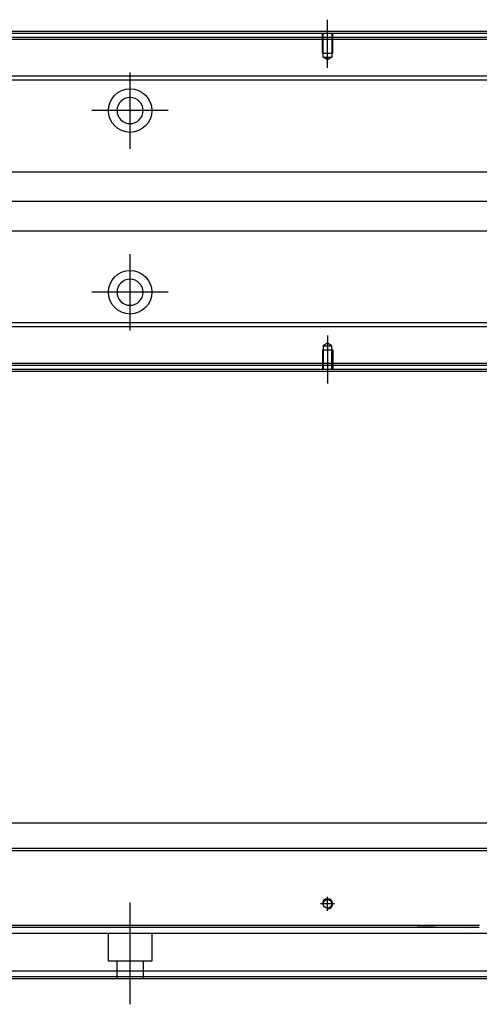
# Model space of a CAD drawing. Header units: millimetres. Extents: x 2891 to 6329, y -1599 to 860.
# Tile 34 of 37: x 5519 to 5635, y -243 to 7. Entities that reach past the tile are written whole.
import ezdxf
from ezdxf.lldxf.tags import DXFTag

# ---------------------------------------------------------------- set-up
doc = ezdxf.new("R2010")
doc.units = ezdxf.units.MM
doc.layers.get('0').update_dxf_attribs({"linetype": 'CONTINUOUS'})
tags = doc.linetypes.add('DASHED', pattern=[25.72, 12.86, -12.86]).pattern_tags.tags
tags[6:7] = [DXFTag(74, 4), DXFTag(75, 0), DXFTag(340, '0'), DXFTag(46, 0.0), DXFTag(50, 0.0), DXFTag(44, 0.0), DXFTag(45, 0.0)]
tags[4:5] = [DXFTag(74, 4), DXFTag(75, 0), DXFTag(340, '0'), DXFTag(46, 0.0), DXFTag(50, 0.0), DXFTag(44, 0.0), DXFTag(45, 0.0)]

msp = doc.modelspace()

# ---------------------------------------------------------------- linework, layer by layer
at = {"ltscale": 0.2}
for p, q in [((5596.77, -5.61), (5596.77, 6.54)), ((5546.77, -26.11), (5546.77, -6.81)), ((5556.42, -16.46), (5537.12, -16.46)), ((5546.77, -72.06), (5546.77, -52.76)), ((5556.42, -62.41), (5537.12, -62.41)), ((5596.77, -73.31), (5596.77, -85.46)), ((5596.77, -218.91), (5596.77, -215.31)), ((5546.77, -242.52), (5546.77, -216.77)), ((5598.57, -217.11), (5594.97, -217.11))]:
    msp.add_line(p, q, dxfattribs=at)
at = {"linetype": 'Continuous'}
for p, q in [((5647.65, 3.04), (5376.77, 3.04)), ((5647.4, 2.04), (5376.77, 2.04)), ((5645.04, -7.78), (5512.17, -7.78)), ((5644.8, -8.78), (5512.17, -8.78)), ((5510.97, -31.96), (5816.77, -31.96)), ((5816.77, -46.96), (5510.97, -46.96)), ((5630.01, -70.14), (5512.17, -70.14)), ((5629.77, -71.14), (5512.17, -71.14)), ((5816.77, -71.14), (5629.77, -71.14)), ((5816.77, -70.14), (5630.01, -70.14)), ((5627.41, -80.96), (5376.77, -80.96)), ((5627.16, -81.96), (5376.77, -81.96)), ((5816.77, -81.96), (5627.16, -81.96)), ((5816.77, -80.96), (5627.41, -80.96)), ((5512.17, -196.61), (5641.51, -196.61)), ((5639.94, -203.11), (5376.77, -203.11)), ((5635.25, -222.56), (5376.77, -222.56)), ((5632.47, -234.11), (5376.77, -234.11)), ((5816.77, -234.11), (5632.47, -234.11)), ((5631.99, -236.11), (5376.77, -236.11)), ((5816.77, -236.11), (5631.99, -236.11))]:
    msp.add_line(p, q, dxfattribs=at)
at = {"linetype": 'DASHED', "ltscale": 0.1}
for p, q in [((5595.47, -1.96), (5595.47, 3.04)), ((5595.69, -2.96), (5595.69, 3.04)), ((5597.84, 3.04), (5597.84, -2.96)), ((5598.07, -1.96), (5598.07, 3.04)), ((5595.47, -1.96), (5598.07, -1.96)), ((5596.77, -3.6), (5595.69, -2.96)), ((5595.69, -2.96), (5597.84, -2.96)), ((5597.84, -2.96), (5596.77, -3.6)), ((5595.47, -76.96), (5598.07, -76.96)), ((5595.47, -76.96), (5595.47, -81.96)), ((5596.77, -75.32), (5595.69, -75.96)), ((5595.69, -75.96), (5595.69, -81.96)), ((5595.69, -75.96), (5597.84, -75.96)), ((5597.84, -75.96), (5596.77, -75.32)), ((5597.84, -81.96), (5597.84, -75.96)), ((5598.07, -76.96), (5598.07, -81.96))]:
    msp.add_line(p, q, dxfattribs=at)
at = {"linetype": 'DASHED'}
for p, q in [((5816.77, 1.54), (5376.77, 1.54)), ((5627.53, -80.46), (5376.77, -80.46)), ((5816.77, -80.46), (5627.53, -80.46)), ((5619.52, -222.88), (5632.77, -223.11)), ((5634.76, -224.61), (5376.77, -224.61)), ((5541.27, -231.61), (5541.27, -224.61)), ((5552.27, -224.61), (5552.27, -231.61)), ((5816.77, -224.61), (5634.76, -224.61)), ((5552.27, -231.61), (5541.27, -231.61)), ((5543.47, -236.11), (5543.47, -231.61)), ((5550.07, -231.61), (5550.07, -236.11)), ((5632.11, -235.61), (5376.77, -235.61)), ((5816.77, -235.61), (5632.11, -235.61))]:
    msp.add_line(p, q, dxfattribs=at)
for p, q in [((5830.77, -39.5), (5288.77, -39.46)), ((5288.77, -203.61), (5830.77, -203.61))]:
    msp.add_line(p, q)
at = {"linetype": 'Continuous'}
for centre, radius in [((5546.77, -16.46), 5.5), ((5546.77, -62.41), 5.5), ((5596.77, -217.11), 1.07)]:
    msp.add_circle(centre, radius, dxfattribs=at)
at = {"linetype": 'Continuous', "extrusion": (0, 0, -1)}
msp.add_circle((-5546.77, -16.46), 3.3, dxfattribs=at)
at = {"linetype": 'Continuous', "extrusion": (-1e-16, 0, -1)}
msp.add_circle((-5546.77, -62.41), 3.3, dxfattribs=at)
msp.add_arc((5596.77, -217.11), 1.3, 270, 180)
at = {"linetype": 'Continuous'}
for points in [[(5647.77, 3.54), (5376.77, 3.54)], [(5627.04, -82.46), (5376.77, -82.46)], [(5816.77, -82.46), (5627.04, -82.46)], [(5635.13, -223.06), (5376.77, -223.06)]]:
    msp.add_open_spline(points, degree=1, dxfattribs=at)

doc.saveas('drawing.dxf')
